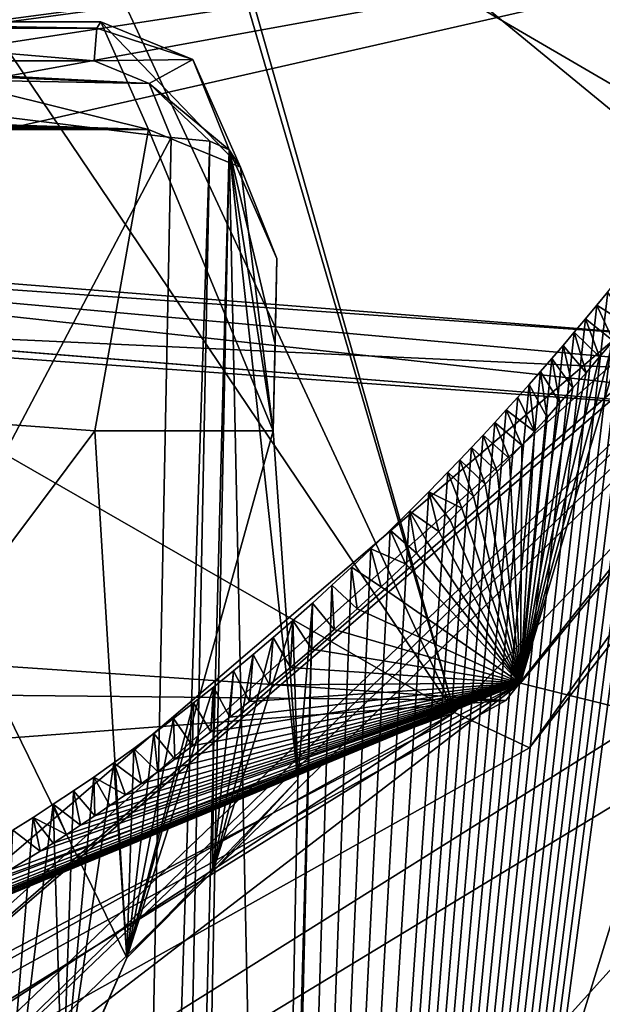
# Model space of a CAD drawing. Header units: millimetres. Extents: x -147 to 294, y -82 to 275.
# Tile 123 of 256: x 241.83 to 244.04, y 132.48 to 136.2. Entities that reach past the tile are written whole.
import ezdxf

# ---------------------------------------------------------------- set-up
doc = ezdxf.new("R2010")
doc.units = ezdxf.units.MM
doc.header["$LTSCALE"] = 67.506716
for name, color, linetype in [('1003', 7, 'CONTINUOUS'), ('1004', 7, 'CONTINUOUS'), ('1024', 7, 'CONTINUOUS'), ('1035', 7, 'CONTINUOUS'), ('1048', 7, 'CONTINUOUS'), ('1054', 7, 'CONTINUOUS'), ('1068', 7, 'CONTINUOUS'), ('1069', 7, 'CONTINUOUS'), ('1071', 7, 'CONTINUOUS'), ('1072', 7, 'CONTINUOUS'), ('1073', 7, 'CONTINUOUS'), ('1074', 7, 'CONTINUOUS'), ('1075', 7, 'CONTINUOUS'), ('1076', 7, 'CONTINUOUS'), ('1077', 7, 'CONTINUOUS'), ('1103', 7, 'CONTINUOUS'), ('1111', 7, 'CONTINUOUS'), ('1183', 7, 'CONTINUOUS'), ('1201', 7, 'CONTINUOUS'), ('1202', 7, 'CONTINUOUS'), ('3171', 7, 'CONTINUOUS'), ('3192', 7, 'CONTINUOUS'), ('3203', 7, 'CONTINUOUS'), ('3206', 7, 'CONTINUOUS'), ('952', 7, 'CONTINUOUS'), ('953', 7, 'CONTINUOUS')]:
    doc.layers.add(name, color=color, linetype=linetype)

msp = doc.modelspace()

# ---------------------------------------------------------------- linework, layer by layer
at = {"layer": '1003', "linetype": 'CONTINUOUS'}
for points in [[(245.2979, 135.6052, -31.2401), (244.1307, 135.0506, -30.4584), (243.7283, 133.6921, -29.7626), (245.2979, 135.6052, -31.2401)], [(244.1307, 135.0506, -30.4584), (244.0786, 134.9876, -30.4083), (243.7283, 133.6921, -29.7626), (244.1307, 135.0506, -30.4584)], [(244.0786, 134.9876, -30.4083), (244.0274, 134.9266, -30.3591), (243.7283, 133.6921, -29.7626), (244.0786, 134.9876, -30.4083)], [(244.0274, 134.9266, -30.3591), (243.9768, 134.8672, -30.3108), (243.7283, 133.6921, -29.7626), (244.0274, 134.9266, -30.3591)], [(243.9768, 134.8672, -30.3108), (243.9267, 134.8093, -30.2632), (243.7283, 133.6921, -29.7626), (243.9768, 134.8672, -30.3108)], [(243.9267, 134.8093, -30.2632), (243.8772, 134.7528, -30.2165), (243.7283, 133.6921, -29.7626), (243.9267, 134.8093, -30.2632)], [(243.8772, 134.7528, -30.2165), (243.8285, 134.6981, -30.1709), (243.7283, 133.6921, -29.7626), (243.8772, 134.7528, -30.2165)], [(243.8285, 134.6981, -30.1709), (243.7806, 134.645, -30.1263), (243.7283, 133.6921, -29.7626), (243.8285, 134.6981, -30.1709)], [(243.7806, 134.645, -30.1263), (243.7333, 134.5933, -30.0825), (243.7283, 133.6921, -29.7626), (243.7806, 134.645, -30.1263)], [(243.7333, 134.5933, -30.0825), (243.6864, 134.5427, -30.0393), (243.7283, 133.6921, -29.7626), (243.7333, 134.5933, -30.0825)], [(243.6864, 134.5427, -30.0393), (243.6402, 134.4935, -29.9971), (243.7283, 133.6921, -29.7626), (243.6864, 134.5427, -30.0393)], [(243.6402, 134.4935, -29.9971), (243.5948, 134.4458, -29.9559), (243.7283, 133.6921, -29.7626), (243.6402, 134.4935, -29.9971)], [(243.5948, 134.4458, -29.9559), (243.55, 134.3993, -29.9156), (243.7283, 133.6921, -29.7626), (243.5948, 134.4458, -29.9559)], [(243.55, 134.3993, -29.9156), (243.5057, 134.354, -29.876), (243.7283, 133.6921, -29.7626), (243.55, 134.3993, -29.9156)], [(243.5057, 134.354, -29.876), (243.4619, 134.3097, -29.8371), (243.7283, 133.6921, -29.7626), (243.5057, 134.354, -29.876)], [(243.4619, 134.3097, -29.8371), (243.4188, 134.2667, -29.799), (243.7283, 133.6921, -29.7626), (243.4619, 134.3097, -29.8371)], [(243.4188, 134.2667, -29.799), (243.3764, 134.2249, -29.7619), (243.7283, 133.6921, -29.7626), (243.4188, 134.2667, -29.799)], [(243.3764, 134.2249, -29.7619), (243.3345, 134.1842, -29.7255), (243.7283, 133.6921, -29.7626), (243.3764, 134.2249, -29.7619)], [(243.3345, 134.1842, -29.7255), (243.2931, 134.1443, -29.6896), (243.7283, 133.6921, -29.7626), (243.3345, 134.1842, -29.7255)], [(243.2931, 134.1443, -29.6896), (243.2001, 134.0565, -29.6101), (243.7283, 133.6921, -29.7626), (243.2931, 134.1443, -29.6896)], [(243.2001, 134.0565, -29.6101), (243.1101, 133.9737, -29.5344), (243.7283, 133.6921, -29.7626), (243.2001, 134.0565, -29.6101)], [(243.1101, 133.9737, -29.5344), (243.023, 133.8955, -29.462), (243.7283, 133.6921, -29.7626), (243.1101, 133.9737, -29.5344)], [(243.023, 133.8955, -29.462), (242.9387, 133.8216, -29.3931), (243.7283, 133.6921, -29.7626), (243.023, 133.8955, -29.462)], [(242.9387, 133.8216, -29.3931), (242.857, 133.7518, -29.3272), (243.7283, 133.6921, -29.7626), (242.9387, 133.8216, -29.3931)], [(242.857, 133.7518, -29.3272), (242.7781, 133.6857, -29.2644), (243.7283, 133.6921, -29.7626), (242.857, 133.7518, -29.3272)], [(240.6062, 132.0552, -27.7871), (240.3222, 131.5859, -27.5385), (243.7283, 133.6921, -29.7626), (240.6062, 132.0552, -27.7871)], [(240.8858, 132.518, -28.039), (240.6062, 132.0552, -27.7871), (243.7283, 133.6921, -29.7626), (240.8858, 132.518, -28.039)], [(240.9477, 132.5449, -28.0706), (240.8858, 132.518, -28.039), (243.7283, 133.6921, -29.7626), (240.9477, 132.5449, -28.0706)], [(241.0221, 132.5782, -28.1093), (240.9477, 132.5449, -28.0706), (243.7283, 133.6921, -29.7626), (241.0221, 132.5782, -28.1093)], [(241.1115, 132.6195, -28.157), (241.0221, 132.5782, -28.1093), (243.7283, 133.6921, -29.7626), (241.1115, 132.6195, -28.157)], [(241.219, 132.6712, -28.2158), (241.1115, 132.6195, -28.157), (243.7283, 133.6921, -29.7626), (241.219, 132.6712, -28.2158)], [(241.2806, 132.7018, -28.2503), (241.219, 132.6712, -28.2158), (243.7283, 133.6921, -29.7626), (241.2806, 132.7018, -28.2503)], [(241.3481, 132.7361, -28.2887), (241.2806, 132.7018, -28.2503), (243.7283, 133.6921, -29.7626), (241.3481, 132.7361, -28.2887)], [(241.422, 132.7746, -28.3316), (241.3481, 132.7361, -28.2887), (243.7283, 133.6921, -29.7626), (241.422, 132.7746, -28.3316)], [(241.5029, 132.818, -28.3794), (241.422, 132.7746, -28.3316), (243.7283, 133.6921, -29.7626), (241.5029, 132.818, -28.3794)], [(241.5914, 132.867, -28.4329), (241.5029, 132.818, -28.3794), (243.7283, 133.6921, -29.7626), (241.5914, 132.867, -28.4329)], [(241.6882, 132.9223, -28.4928), (241.5914, 132.867, -28.4329), (243.7283, 133.6921, -29.7626), (241.6882, 132.9223, -28.4928)], [(241.794, 132.985, -28.5598), (241.6882, 132.9223, -28.4928), (243.7283, 133.6921, -29.7626), (241.794, 132.985, -28.5598)], [(241.9097, 133.0561, -28.635), (241.794, 132.985, -28.5598), (243.7283, 133.6921, -29.7626), (241.9097, 133.0561, -28.635)], [(241.9589, 133.0871, -28.6675), (241.9097, 133.0561, -28.635), (243.7283, 133.6921, -29.7626), (241.9589, 133.0871, -28.6675)], [(242.0098, 133.1199, -28.7017), (241.9589, 133.0871, -28.6675), (243.7283, 133.6921, -29.7626), (242.0098, 133.1199, -28.7017)], [(242.0625, 133.1544, -28.7374), (242.0098, 133.1199, -28.7017), (243.7283, 133.6921, -29.7626), (242.0625, 133.1544, -28.7374)], [(242.1171, 133.1908, -28.7749), (242.0625, 133.1544, -28.7374), (243.7283, 133.6921, -29.7626), (242.1171, 133.1908, -28.7749)], [(242.1736, 133.2291, -28.8141), (242.1171, 133.1908, -28.7749), (243.7283, 133.6921, -29.7626), (242.1736, 133.2291, -28.8141)], [(242.2321, 133.2696, -28.8553), (242.1736, 133.2291, -28.8141), (243.7283, 133.6921, -29.7626), (242.2321, 133.2696, -28.8553)], [(242.2926, 133.3122, -28.8984), (242.2321, 133.2696, -28.8553), (243.7283, 133.6921, -29.7626), (242.2926, 133.3122, -28.8984)], [(242.3552, 133.3573, -28.9436), (242.2926, 133.3122, -28.8984), (243.7283, 133.6921, -29.7626), (242.3552, 133.3573, -28.9436)], [(242.42, 133.4048, -28.991), (242.3552, 133.3573, -28.9436), (243.7283, 133.6921, -29.7626), (242.42, 133.4048, -28.991)], [(242.4869, 133.455, -29.0406), (242.42, 133.4048, -28.991), (243.7283, 133.6921, -29.7626), (242.4869, 133.455, -29.0406)], [(242.5561, 133.508, -29.0927), (242.4869, 133.455, -29.0406), (243.7283, 133.6921, -29.7626), (242.5561, 133.508, -29.0927)], [(242.6277, 133.5641, -29.1473), (242.5561, 133.508, -29.0927), (243.7283, 133.6921, -29.7626), (242.6277, 133.5641, -29.1473)], [(242.7016, 133.6232, -29.2044), (242.6277, 133.5641, -29.1473), (243.7283, 133.6921, -29.7626), (242.7016, 133.6232, -29.2044)], [(242.7781, 133.6857, -29.2644), (242.7016, 133.6232, -29.2044), (243.7283, 133.6921, -29.7626), (242.7781, 133.6857, -29.2644)]]:
    msp.add_3dface(points, dxfattribs=at)
at = {"layer": '1004', "linetype": 'CONTINUOUS'}
for points in [[(244.219, 133.5698, -28.2887), (245.2979, 135.6052, -31.2401), (243.7283, 133.6921, -29.7626), (244.219, 133.5698, -28.2887)], [(240.3222, 131.5859, -27.5385), (240.661, 131.3398, -26.3589), (243.7283, 133.6921, -29.7626), (240.3222, 131.5859, -27.5385)], [(240.661, 131.3398, -26.3589), (244.219, 133.5698, -28.2887), (243.7283, 133.6921, -29.7626), (240.661, 131.3398, -26.3589)]]:
    msp.add_3dface(points, dxfattribs=at)
at = {"layer": '1024', "linetype": 'CONTINUOUS'}
for points in [[(239.2559, 135.3592, -51.2413), (245.9012, 134.8934, -49.4448), (239.4786, 138.6337, -51.228), (239.2559, 135.3592, -51.2413)], [(239.4786, 138.6337, -51.228), (245.9012, 134.8934, -49.4448), (242.8846, 138.4621, -50.5354), (239.4786, 138.6337, -51.228)], [(245.9012, 134.8934, -49.4448), (245.988, 136.5716, -49.451), (242.8846, 138.4621, -50.5354), (245.9012, 134.8934, -49.4448)]]:
    msp.add_3dface(points, dxfattribs=at)
at = {"layer": '1035', "linetype": 'CONTINUOUS'}
for points in [[(242.3202, 135.7877, -30.5596), (226.4347, 135.7877, -28.8869), (242.1171, 134.6476, -30.8029), (242.3202, 135.7877, -30.5596)], [(242.1171, 134.6476, -30.8029), (226.4347, 135.7877, -28.8869), (241.5995, 133.9568, -30.9088), (242.1171, 134.6476, -30.8029)], [(242.7921, 134.6476, -30.874), (242.3202, 135.7877, -30.5596), (242.1171, 134.6476, -30.8029), (242.7921, 134.6476, -30.874)], [(242.6684, 135.6446, -30.6295), (242.3202, 135.7877, -30.5596), (242.7921, 134.6476, -30.874), (242.6684, 135.6446, -30.6295)], [(242.8059, 135.2993, -30.7241), (242.6684, 135.6446, -30.6295), (242.7921, 134.6476, -30.874), (242.8059, 135.2993, -30.7241)], [(242.7994, 134.9754, -30.7986), (242.8059, 135.2993, -30.7241), (242.7921, 134.6476, -30.874), (242.7994, 134.9754, -30.7986)]]:
    msp.add_3dface(points, dxfattribs=at)
at = {"layer": '1048', "linetype": 'CONTINUOUS'}
for points in [[(238.5104, 135.9118, -30.6866), (242.3202, 135.7877, -30.5596), (240.6766, 136.1945, -32.1172), (238.5104, 135.9118, -30.6866)], [(240.6766, 136.1945, -32.1172), (242.3202, 135.7877, -30.5596), (242.1397, 136.1945, -32.2713), (240.6766, 136.1945, -32.1172)], [(236.0895, 135.8956, -30.3626), (235.2276, 135.8643, -30.1389), (242.3202, 135.7877, -30.5596), (236.0895, 135.8956, -30.3626)], [(236.0895, 135.8956, -30.3626), (242.3202, 135.7877, -30.5596), (238.2367, 135.8956, -30.5887), (236.0895, 135.8956, -30.3626)], [(238.2367, 135.8956, -30.5887), (242.3202, 135.7877, -30.5596), (238.3796, 135.8997, -30.6213), (238.2367, 135.8956, -30.5887)], [(238.3796, 135.8997, -30.6213), (242.3202, 135.7877, -30.5596), (238.5104, 135.9118, -30.6866), (238.3796, 135.8997, -30.6213)], [(234.3482, 135.8539, -30.0018), (226.4347, 135.7877, -28.8869), (242.3202, 135.7877, -30.5596), (234.3482, 135.8539, -30.0018)], [(235.2276, 135.8643, -30.1389), (234.3482, 135.8539, -30.0018), (242.3202, 135.7877, -30.5596), (235.2276, 135.8643, -30.1389)]]:
    msp.add_3dface(points, dxfattribs=at)
at = {"layer": '1054', "linetype": 'CONTINUOUS'}
for points in [[(242.3226, 135.9618, -32.553), (240.4648, 135.996, -32.349), (240.5484, 136.0349, -32.3484), (242.3226, 135.9618, -32.553)], [(240.6514, 136.0469, -32.3563), (242.3226, 135.9618, -32.553), (240.5484, 136.0349, -32.3484), (240.6514, 136.0469, -32.3563)], [(242.1145, 136.0469, -32.5104), (242.3226, 135.9618, -32.553), (240.6514, 136.0469, -32.3563), (242.1145, 136.0469, -32.5104)], [(240.3548, 131.8715, -33.3408), (240.4648, 135.996, -32.349), (242.4055, 135.7568, -32.6116), (240.3548, 131.8715, -33.3408)], [(242.4055, 135.7568, -32.6116), (240.4648, 135.996, -32.349), (242.3226, 135.9618, -32.553), (242.4055, 135.7568, -32.6116)], [(242.1714, 124.0363, -35.4381), (240.3548, 131.8715, -33.3408), (242.4055, 135.7568, -32.6116), (242.1714, 124.0363, -35.4381)]]:
    msp.add_3dface(points, dxfattribs=at)
at = {"layer": '1068', "linetype": 'CONTINUOUS'}
for points in [[(244.0166, 135.1221, -30.9572), (244.1307, 135.0506, -30.4584), (244.0588, 135.1734, -30.9989), (244.0166, 135.1221, -30.9572)], [(243.9742, 135.0711, -30.9154), (244.0786, 134.9876, -30.4083), (244.0166, 135.1221, -30.9572), (243.9742, 135.0711, -30.9154)], [(244.0786, 134.9876, -30.4083), (244.1307, 135.0506, -30.4584), (244.0166, 135.1221, -30.9572), (244.0786, 134.9876, -30.4083)], [(243.9317, 135.0205, -30.8736), (244.0274, 134.9266, -30.3591), (243.9742, 135.0711, -30.9154), (243.9317, 135.0205, -30.8736)], [(244.0274, 134.9266, -30.3591), (244.0786, 134.9876, -30.4083), (243.9742, 135.0711, -30.9154), (244.0274, 134.9266, -30.3591)], [(243.8891, 134.9704, -30.8319), (243.9768, 134.8672, -30.3108), (243.9317, 135.0205, -30.8736), (243.8891, 134.9704, -30.8319)], [(243.9768, 134.8672, -30.3108), (244.0274, 134.9266, -30.3591), (243.9317, 135.0205, -30.8736), (243.9768, 134.8672, -30.3108)], [(243.8465, 134.9207, -30.7902), (243.9267, 134.8093, -30.2632), (243.8891, 134.9704, -30.8319), (243.8465, 134.9207, -30.7902)], [(243.9267, 134.8093, -30.2632), (243.9768, 134.8672, -30.3108), (243.8891, 134.9704, -30.8319), (243.9267, 134.8093, -30.2632)], [(243.8038, 134.8716, -30.7487), (243.8772, 134.7528, -30.2165), (243.8465, 134.9207, -30.7902), (243.8038, 134.8716, -30.7487)], [(243.8772, 134.7528, -30.2165), (243.9267, 134.8093, -30.2632), (243.8465, 134.9207, -30.7902), (243.8772, 134.7528, -30.2165)], [(243.761, 134.8228, -30.707), (243.8285, 134.6981, -30.1709), (243.8038, 134.8716, -30.7487), (243.761, 134.8228, -30.707)], [(243.8285, 134.6981, -30.1709), (243.8772, 134.7528, -30.2165), (243.8038, 134.8716, -30.7487), (243.8285, 134.6981, -30.1709)], [(243.7178, 134.7744, -30.6652), (243.7806, 134.645, -30.1263), (243.761, 134.8228, -30.707), (243.7178, 134.7744, -30.6652)], [(243.7806, 134.645, -30.1263), (243.8285, 134.6981, -30.1709), (243.761, 134.8228, -30.707), (243.7806, 134.645, -30.1263)], [(243.6743, 134.7263, -30.6233), (243.7806, 134.645, -30.1263), (243.7178, 134.7744, -30.6652), (243.6743, 134.7263, -30.6233)], [(243.6306, 134.6785, -30.5812), (243.7333, 134.5933, -30.0825), (243.6743, 134.7263, -30.6233), (243.6306, 134.6785, -30.5812)], [(243.7333, 134.5933, -30.0825), (243.7806, 134.645, -30.1263), (243.6743, 134.7263, -30.6233), (243.7333, 134.5933, -30.0825)], [(243.5866, 134.6311, -30.5391), (243.6864, 134.5427, -30.0393), (243.6306, 134.6785, -30.5812), (243.5866, 134.6311, -30.5391)], [(243.6864, 134.5427, -30.0393), (243.7333, 134.5933, -30.0825), (243.6306, 134.6785, -30.5812), (243.6864, 134.5427, -30.0393)], [(243.5424, 134.5841, -30.4969), (243.6402, 134.4935, -29.9971), (243.5866, 134.6311, -30.5391), (243.5424, 134.5841, -30.4969)], [(243.6402, 134.4935, -29.9971), (243.6864, 134.5427, -30.0393), (243.5866, 134.6311, -30.5391), (243.6402, 134.4935, -29.9971)], [(243.4981, 134.5374, -30.4548), (243.5948, 134.4458, -29.9559), (243.5424, 134.5841, -30.4969), (243.4981, 134.5374, -30.4548)], [(243.5948, 134.4458, -29.9559), (243.6402, 134.4935, -29.9971), (243.5424, 134.5841, -30.4969), (243.5948, 134.4458, -29.9559)], [(243.4535, 134.4912, -30.4127), (243.55, 134.3993, -29.9156), (243.4981, 134.5374, -30.4548), (243.4535, 134.4912, -30.4127)], [(243.55, 134.3993, -29.9156), (243.5948, 134.4458, -29.9559), (243.4981, 134.5374, -30.4548), (243.55, 134.3993, -29.9156)], [(243.3807, 134.4167, -30.3444), (243.5057, 134.354, -29.876), (243.4535, 134.4912, -30.4127), (243.3807, 134.4167, -30.3444)], [(243.5057, 134.354, -29.876), (243.55, 134.3993, -29.9156), (243.4535, 134.4912, -30.4127), (243.5057, 134.354, -29.876)], [(243.3075, 134.3434, -30.2764), (243.4188, 134.2667, -29.799), (243.3807, 134.4167, -30.3444), (243.3075, 134.3434, -30.2764)], [(243.4188, 134.2667, -29.799), (243.4619, 134.3097, -29.8371), (243.3807, 134.4167, -30.3444), (243.4188, 134.2667, -29.799)], [(243.4619, 134.3097, -29.8371), (243.5057, 134.354, -29.876), (243.3807, 134.4167, -30.3444), (243.4619, 134.3097, -29.8371)], [(243.2343, 134.2713, -30.2089), (243.3345, 134.1842, -29.7255), (243.3075, 134.3434, -30.2764), (243.2343, 134.2713, -30.2089)], [(243.3345, 134.1842, -29.7255), (243.3764, 134.2249, -29.7619), (243.3075, 134.3434, -30.2764), (243.3345, 134.1842, -29.7255)], [(243.3764, 134.2249, -29.7619), (243.4188, 134.2667, -29.799), (243.3075, 134.3434, -30.2764), (243.3764, 134.2249, -29.7619)], [(243.1609, 134.2005, -30.1422), (243.2931, 134.1443, -29.6896), (243.2343, 134.2713, -30.2089), (243.1609, 134.2005, -30.1422)], [(243.2931, 134.1443, -29.6896), (243.3345, 134.1842, -29.7255), (243.2343, 134.2713, -30.2089), (243.2931, 134.1443, -29.6896)], [(243.0877, 134.1309, -30.0762), (243.2001, 134.0565, -29.6101), (243.1609, 134.2005, -30.1422), (243.0877, 134.1309, -30.0762)], [(243.2001, 134.0565, -29.6101), (243.2931, 134.1443, -29.6896), (243.1609, 134.2005, -30.1422), (243.2001, 134.0565, -29.6101)], [(243.0142, 134.0626, -30.0108), (243.1101, 133.9737, -29.5344), (243.0877, 134.1309, -30.0762), (243.0142, 134.0626, -30.0108)], [(243.1101, 133.9737, -29.5344), (243.2001, 134.0565, -29.6101), (243.0877, 134.1309, -30.0762), (243.1101, 133.9737, -29.5344)], [(242.9403, 133.9954, -29.9457), (243.023, 133.8955, -29.462), (243.0142, 134.0626, -30.0108), (242.9403, 133.9954, -29.9457)], [(243.023, 133.8955, -29.462), (243.1101, 133.9737, -29.5344), (243.0142, 134.0626, -30.0108), (243.023, 133.8955, -29.462)], [(242.8659, 133.9294, -29.8811), (242.9387, 133.8216, -29.3931), (242.9403, 133.9954, -29.9457), (242.8659, 133.9294, -29.8811)], [(242.9387, 133.8216, -29.3931), (243.023, 133.8955, -29.462), (242.9403, 133.9954, -29.9457), (242.9387, 133.8216, -29.3931)], [(242.7912, 133.8645, -29.8169), (242.857, 133.7518, -29.3272), (242.8659, 133.9294, -29.8811), (242.7912, 133.8645, -29.8169)], [(242.857, 133.7518, -29.3272), (242.9387, 133.8216, -29.3931), (242.8659, 133.9294, -29.8811), (242.857, 133.7518, -29.3272)], [(242.7163, 133.8009, -29.7534), (242.7781, 133.6857, -29.2644), (242.7912, 133.8645, -29.8169), (242.7163, 133.8009, -29.7534)], [(242.7781, 133.6857, -29.2644), (242.857, 133.7518, -29.3272), (242.7912, 133.8645, -29.8169), (242.7781, 133.6857, -29.2644)], [(242.6411, 133.7385, -29.6905), (242.7016, 133.6232, -29.2044), (242.7163, 133.8009, -29.7534), (242.6411, 133.7385, -29.6905)], [(242.7016, 133.6232, -29.2044), (242.7781, 133.6857, -29.2644), (242.7163, 133.8009, -29.7534), (242.7016, 133.6232, -29.2044)], [(242.5657, 133.6773, -29.6284), (242.6277, 133.5641, -29.1473), (242.6411, 133.7385, -29.6905), (242.5657, 133.6773, -29.6284)], [(242.6277, 133.5641, -29.1473), (242.7016, 133.6232, -29.2044), (242.6411, 133.7385, -29.6905), (242.6277, 133.5641, -29.1473)], [(242.4903, 133.6175, -29.5673), (242.5561, 133.508, -29.0927), (242.5657, 133.6773, -29.6284), (242.4903, 133.6175, -29.5673)], [(242.5561, 133.508, -29.0927), (242.6277, 133.5641, -29.1473), (242.5657, 133.6773, -29.6284), (242.5561, 133.508, -29.0927)], [(242.4149, 133.5589, -29.5071), (242.4869, 133.455, -29.0406), (242.4903, 133.6175, -29.5673), (242.4149, 133.5589, -29.5071)], [(242.4869, 133.455, -29.0406), (242.5561, 133.508, -29.0927), (242.4903, 133.6175, -29.5673), (242.4869, 133.455, -29.0406)], [(242.3396, 133.5016, -29.4479), (242.42, 133.4048, -28.991), (242.4149, 133.5589, -29.5071), (242.3396, 133.5016, -29.4479)], [(242.42, 133.4048, -28.991), (242.4869, 133.455, -29.0406), (242.4149, 133.5589, -29.5071), (242.42, 133.4048, -28.991)], [(242.2641, 133.4455, -29.3896), (242.3552, 133.3573, -28.9436), (242.3396, 133.5016, -29.4479), (242.2641, 133.4455, -29.3896)], [(242.3552, 133.3573, -28.9436), (242.42, 133.4048, -28.991), (242.3396, 133.5016, -29.4479), (242.3552, 133.3573, -28.9436)], [(242.1882, 133.3907, -29.3319), (242.2926, 133.3122, -28.8984), (242.2641, 133.4455, -29.3896), (242.1882, 133.3907, -29.3319)], [(242.2926, 133.3122, -28.8984), (242.3552, 133.3573, -28.9436), (242.2641, 133.4455, -29.3896), (242.2926, 133.3122, -28.8984)], [(242.1121, 133.3372, -29.2749), (242.2321, 133.2696, -28.8553), (242.1882, 133.3907, -29.3319), (242.1121, 133.3372, -29.2749)], [(242.2321, 133.2696, -28.8553), (242.2926, 133.3122, -28.8984), (242.1882, 133.3907, -29.3319), (242.2321, 133.2696, -28.8553)], [(242.0358, 133.2849, -29.2188), (242.1171, 133.1908, -28.7749), (242.1121, 133.3372, -29.2749), (242.0358, 133.2849, -29.2188)], [(242.1171, 133.1908, -28.7749), (242.1736, 133.2291, -28.8141), (242.1121, 133.3372, -29.2749), (242.1171, 133.1908, -28.7749)], [(242.1736, 133.2291, -28.8141), (242.2321, 133.2696, -28.8553), (242.1121, 133.3372, -29.2749), (242.1736, 133.2291, -28.8141)], [(241.9593, 133.2339, -29.1635), (242.0625, 133.1544, -28.7374), (242.0358, 133.2849, -29.2188), (241.9593, 133.2339, -29.1635)], [(242.0625, 133.1544, -28.7374), (242.1171, 133.1908, -28.7749), (242.0358, 133.2849, -29.2188), (242.0625, 133.1544, -28.7374)], [(241.8829, 133.1841, -29.1093), (242.0098, 133.1199, -28.7017), (241.9593, 133.2339, -29.1635), (241.8829, 133.1841, -29.1093)], [(242.0098, 133.1199, -28.7017), (242.0625, 133.1544, -28.7374), (241.9593, 133.2339, -29.1635), (242.0098, 133.1199, -28.7017)], [(241.8066, 133.1357, -29.0561), (241.9097, 133.0561, -28.635), (241.8829, 133.1841, -29.1093), (241.8066, 133.1357, -29.0561)], [(241.9097, 133.0561, -28.635), (241.9589, 133.0871, -28.6675), (241.8829, 133.1841, -29.1093), (241.9097, 133.0561, -28.635)], [(241.9589, 133.0871, -28.6675), (242.0098, 133.1199, -28.7017), (241.8829, 133.1841, -29.1093), (241.9589, 133.0871, -28.6675)], [(241.794, 132.985, -28.5598), (241.9097, 133.0561, -28.635), (241.8066, 133.1357, -29.0561), (241.794, 132.985, -28.5598)]]:
    msp.add_3dface(points, dxfattribs=at)
at = {"layer": '1069', "linetype": 'CONTINUOUS'}
for points in [[(244.0484, 123.5894, -34.0911), (242.6841, 123.2506, -32.4826), (244.3075, 135.4879, -31.2461), (244.0484, 123.5894, -34.0911)], [(242.6841, 123.2506, -32.4826), (244.2668, 135.4349, -31.2055), (244.3075, 135.4879, -31.2461), (242.6841, 123.2506, -32.4826)], [(242.6841, 123.2506, -32.4826), (244.2257, 135.3821, -31.1646), (244.2668, 135.4349, -31.2055), (242.6841, 123.2506, -32.4826)], [(242.6841, 123.2506, -32.4826), (244.1843, 135.3295, -31.1234), (244.2257, 135.3821, -31.1646), (242.6841, 123.2506, -32.4826)], [(242.6841, 123.2506, -32.4826), (244.1427, 135.2772, -31.0821), (244.1843, 135.3295, -31.1234), (242.6841, 123.2506, -32.4826)], [(242.6841, 123.2506, -32.4826), (244.1009, 135.2251, -31.0406), (244.1427, 135.2772, -31.0821), (242.6841, 123.2506, -32.4826)], [(242.6841, 123.2506, -32.4826), (244.0588, 135.1734, -30.9989), (244.1009, 135.2251, -31.0406), (242.6841, 123.2506, -32.4826)], [(242.6841, 123.2506, -32.4826), (244.0166, 135.1221, -30.9572), (244.0588, 135.1734, -30.9989), (242.6841, 123.2506, -32.4826)], [(242.6841, 123.2506, -32.4826), (243.9742, 135.0711, -30.9154), (244.0166, 135.1221, -30.9572), (242.6841, 123.2506, -32.4826)], [(242.6841, 123.2506, -32.4826), (243.9317, 135.0205, -30.8736), (243.9742, 135.0711, -30.9154), (242.6841, 123.2506, -32.4826)], [(242.6841, 123.2506, -32.4826), (243.8891, 134.9704, -30.8319), (243.9317, 135.0205, -30.8736), (242.6841, 123.2506, -32.4826)], [(242.6841, 123.2506, -32.4826), (243.8465, 134.9207, -30.7902), (243.8891, 134.9704, -30.8319), (242.6841, 123.2506, -32.4826)], [(242.6841, 123.2506, -32.4826), (243.8038, 134.8716, -30.7487), (243.8465, 134.9207, -30.7902), (242.6841, 123.2506, -32.4826)], [(242.6841, 123.2506, -32.4826), (243.761, 134.8228, -30.707), (243.8038, 134.8716, -30.7487), (242.6841, 123.2506, -32.4826)], [(242.6841, 123.2506, -32.4826), (243.7178, 134.7744, -30.6652), (243.761, 134.8228, -30.707), (242.6841, 123.2506, -32.4826)], [(242.6841, 123.2506, -32.4826), (243.6743, 134.7263, -30.6233), (243.7178, 134.7744, -30.6652), (242.6841, 123.2506, -32.4826)], [(242.6841, 123.2506, -32.4826), (243.6306, 134.6785, -30.5812), (243.6743, 134.7263, -30.6233), (242.6841, 123.2506, -32.4826)], [(242.6841, 123.2506, -32.4826), (243.5866, 134.6311, -30.5391), (243.6306, 134.6785, -30.5812), (242.6841, 123.2506, -32.4826)], [(242.6841, 123.2506, -32.4826), (243.5424, 134.5841, -30.4969), (243.5866, 134.6311, -30.5391), (242.6841, 123.2506, -32.4826)], [(242.6841, 123.2506, -32.4826), (243.4981, 134.5374, -30.4548), (243.5424, 134.5841, -30.4969), (242.6841, 123.2506, -32.4826)], [(242.6841, 123.2506, -32.4826), (243.4535, 134.4912, -30.4127), (243.4981, 134.5374, -30.4548), (242.6841, 123.2506, -32.4826)], [(242.6841, 123.2506, -32.4826), (243.3807, 134.4167, -30.3444), (243.4535, 134.4912, -30.4127), (242.6841, 123.2506, -32.4826)], [(242.6841, 123.2506, -32.4826), (243.3075, 134.3434, -30.2764), (243.3807, 134.4167, -30.3444), (242.6841, 123.2506, -32.4826)], [(242.6841, 123.2506, -32.4826), (243.2343, 134.2713, -30.2089), (243.3075, 134.3434, -30.2764), (242.6841, 123.2506, -32.4826)], [(242.6841, 123.2506, -32.4826), (243.1609, 134.2005, -30.1422), (243.2343, 134.2713, -30.2089), (242.6841, 123.2506, -32.4826)], [(242.6841, 123.2506, -32.4826), (243.0877, 134.1309, -30.0762), (243.1609, 134.2005, -30.1422), (242.6841, 123.2506, -32.4826)], [(242.6841, 123.2506, -32.4826), (243.0142, 134.0626, -30.0108), (243.0877, 134.1309, -30.0762), (242.6841, 123.2506, -32.4826)], [(242.6841, 123.2506, -32.4826), (242.9403, 133.9954, -29.9457), (243.0142, 134.0626, -30.0108), (242.6841, 123.2506, -32.4826)], [(242.9403, 133.9954, -29.9457), (242.6841, 123.2506, -32.4826), (242.7842, 128.2796, -31.2733), (242.9403, 133.9954, -29.9457)], [(242.8847, 133.328, -30.0594), (242.9403, 133.9954, -29.9457), (242.7842, 128.2796, -31.2733), (242.8847, 133.328, -30.0594)], [(242.8659, 133.9294, -29.8811), (242.9403, 133.9954, -29.9457), (242.8847, 133.328, -30.0594), (242.8659, 133.9294, -29.8811)], [(242.7912, 133.8645, -29.8169), (242.8659, 133.9294, -29.8811), (242.5636, 132.9797, -29.8081), (242.7912, 133.8645, -29.8169)], [(242.5636, 132.9797, -29.8081), (242.8659, 133.9294, -29.8811), (242.8847, 133.328, -30.0594), (242.5636, 132.9797, -29.8081)], [(242.7163, 133.8009, -29.7534), (242.7912, 133.8645, -29.8169), (242.5636, 132.9797, -29.8081), (242.7163, 133.8009, -29.7534)], [(242.6411, 133.7385, -29.6905), (242.7163, 133.8009, -29.7534), (242.5636, 132.9797, -29.8081), (242.6411, 133.7385, -29.6905)], [(242.5657, 133.6773, -29.6284), (242.6411, 133.7385, -29.6905), (242.5636, 132.9797, -29.8081), (242.5657, 133.6773, -29.6284)], [(242.4903, 133.6175, -29.5673), (242.5657, 133.6773, -29.6284), (242.2382, 132.6532, -29.5698), (242.4903, 133.6175, -29.5673)], [(242.2382, 132.6532, -29.5698), (242.5657, 133.6773, -29.6284), (242.5636, 132.9797, -29.8081), (242.2382, 132.6532, -29.5698)], [(242.4149, 133.5589, -29.5071), (242.4903, 133.6175, -29.5673), (242.2382, 132.6532, -29.5698), (242.4149, 133.5589, -29.5071)], [(242.3396, 133.5016, -29.4479), (242.4149, 133.5589, -29.5071), (242.2382, 132.6532, -29.5698), (242.3396, 133.5016, -29.4479)], [(242.2641, 133.4455, -29.3896), (242.3396, 133.5016, -29.4479), (242.2382, 132.6532, -29.5698), (242.2641, 133.4455, -29.3896)], [(242.1882, 133.3907, -29.3319), (242.2641, 133.4455, -29.3896), (242.2382, 132.6532, -29.5698), (242.1882, 133.3907, -29.3319)], [(242.1121, 133.3372, -29.2749), (242.1882, 133.3907, -29.3319), (241.9937, 132.0916, -29.488), (242.1121, 133.3372, -29.2749)], [(241.9937, 132.0916, -29.488), (242.1882, 133.3907, -29.3319), (242.2382, 132.6532, -29.5698), (241.9937, 132.0916, -29.488)], [(242.0358, 133.2849, -29.2188), (242.1121, 133.3372, -29.2749), (241.9937, 132.0916, -29.488), (242.0358, 133.2849, -29.2188)], [(241.9593, 133.2339, -29.1635), (242.0358, 133.2849, -29.2188), (241.9937, 132.0916, -29.488), (241.9593, 133.2339, -29.1635)], [(241.8829, 133.1841, -29.1093), (241.9593, 133.2339, -29.1635), (241.7463, 131.539, -29.4139), (241.8829, 133.1841, -29.1093)], [(241.7463, 131.539, -29.4139), (241.9593, 133.2339, -29.1635), (241.9937, 132.0916, -29.488), (241.7463, 131.539, -29.4139)], [(241.8066, 133.1357, -29.0561), (241.8829, 133.1841, -29.1093), (241.7463, 131.539, -29.4139), (241.8066, 133.1357, -29.0561)]]:
    msp.add_3dface(points, dxfattribs=at)
at = {"layer": '1071', "linetype": 'CONTINUOUS'}
for points in [[(242.1171, 134.6476, -30.8029), (241.5995, 133.9568, -30.9088), (242.2382, 132.6532, -29.5698), (242.1171, 134.6476, -30.8029)], [(241.5995, 133.9568, -30.9088), (241.7463, 131.539, -29.4139), (242.2382, 132.6532, -29.5698), (241.5995, 133.9568, -30.9088)], [(241.7463, 131.539, -29.4139), (241.9937, 132.0916, -29.488), (242.2382, 132.6532, -29.5698), (241.7463, 131.539, -29.4139)]]:
    msp.add_3dface(points, dxfattribs=at)
at = {"layer": '1072', "linetype": 'CONTINUOUS'}
for points in [[(242.7921, 134.6476, -30.874), (242.1171, 134.6476, -30.8029), (242.2382, 132.6532, -29.5698), (242.7921, 134.6476, -30.874)], [(242.7921, 134.6476, -30.874), (242.2382, 132.6532, -29.5698), (242.8847, 133.328, -30.0594), (242.7921, 134.6476, -30.874)], [(242.2382, 132.6532, -29.5698), (242.5636, 132.9797, -29.8081), (242.8847, 133.328, -30.0594), (242.2382, 132.6532, -29.5698)]]:
    msp.add_3dface(points, dxfattribs=at)
at = {"layer": '1073', "linetype": 'CONTINUOUS'}
for points in [[(242.7842, 128.2796, -31.2733), (242.3905, 123.9808, -35.2678), (242.6248, 135.7106, -32.439), (242.7842, 128.2796, -31.2733)], [(242.8059, 135.2993, -30.7241), (242.7994, 134.9754, -30.7986), (242.6248, 135.7106, -32.439), (242.8059, 135.2993, -30.7241)], [(242.7994, 134.9754, -30.7986), (242.7921, 134.6476, -30.874), (242.6248, 135.7106, -32.439), (242.7994, 134.9754, -30.7986)], [(242.7921, 134.6476, -30.874), (242.8847, 133.328, -30.0594), (242.6248, 135.7106, -32.439), (242.7921, 134.6476, -30.874)], [(242.8847, 133.328, -30.0594), (242.7842, 128.2796, -31.2733), (242.6248, 135.7106, -32.439), (242.8847, 133.328, -30.0594)]]:
    msp.add_3dface(points, dxfattribs=at)
at = {"layer": '1074', "linetype": 'CONTINUOUS'}
for points in [[(242.3202, 135.7877, -30.5596), (242.6684, 135.6446, -30.6295), (242.1397, 136.1945, -32.2713), (242.3202, 135.7877, -30.5596)], [(242.1397, 136.1945, -32.2713), (242.6684, 135.6446, -30.6295), (242.487, 136.0529, -32.342), (242.1397, 136.1945, -32.2713)], [(242.6684, 135.6446, -30.6295), (242.6248, 135.7106, -32.439), (242.487, 136.0529, -32.342), (242.6684, 135.6446, -30.6295)], [(242.6684, 135.6446, -30.6295), (242.8059, 135.2993, -30.7241), (242.6248, 135.7106, -32.439), (242.6684, 135.6446, -30.6295)]]:
    msp.add_3dface(points, dxfattribs=at)
at = {"layer": '1075', "linetype": 'CONTINUOUS'}
for points in [[(242.1397, 136.1945, -32.2713), (242.487, 136.0529, -32.342), (242.124, 136.1703, -32.4211), (242.1397, 136.1945, -32.2713)], [(242.487, 136.0529, -32.342), (242.1145, 136.0469, -32.5104), (242.124, 136.1703, -32.4211), (242.487, 136.0529, -32.342)], [(242.3226, 135.9618, -32.553), (242.1145, 136.0469, -32.5104), (242.487, 136.0529, -32.342), (242.3226, 135.9618, -32.553)], [(242.6248, 135.7106, -32.439), (242.3226, 135.9618, -32.553), (242.487, 136.0529, -32.342), (242.6248, 135.7106, -32.439)], [(242.4055, 135.7568, -32.6116), (242.3226, 135.9618, -32.553), (242.5522, 135.7438, -32.5696), (242.4055, 135.7568, -32.6116)], [(242.3226, 135.9618, -32.553), (242.6248, 135.7106, -32.439), (242.5522, 135.7438, -32.5696), (242.3226, 135.9618, -32.553)]]:
    msp.add_3dface(points, dxfattribs=at)
at = {"layer": '1076', "linetype": 'CONTINUOUS'}
for points in [[(242.1714, 124.0363, -35.4381), (242.4055, 135.7568, -32.6116), (242.5522, 135.7438, -32.5696), (242.1714, 124.0363, -35.4381)], [(242.3209, 124.017, -35.395), (242.1714, 124.0363, -35.4381), (242.5522, 135.7438, -32.5696), (242.3209, 124.017, -35.395)], [(242.6248, 135.7106, -32.439), (242.3209, 124.017, -35.395), (242.5522, 135.7438, -32.5696), (242.6248, 135.7106, -32.439)], [(242.3905, 123.9808, -35.2678), (242.3209, 124.017, -35.395), (242.6248, 135.7106, -32.439), (242.3905, 123.9808, -35.2678)]]:
    msp.add_3dface(points, dxfattribs=at)
at = {"layer": '1077', "linetype": 'CONTINUOUS'}
for points in [[(240.6766, 136.1945, -32.1172), (242.124, 136.1703, -32.4211), (240.6608, 136.1703, -32.267), (240.6766, 136.1945, -32.1172)], [(240.6766, 136.1945, -32.1172), (242.1397, 136.1945, -32.2713), (242.124, 136.1703, -32.4211), (240.6766, 136.1945, -32.1172)], [(242.1145, 136.0469, -32.5104), (240.6514, 136.0469, -32.3563), (240.6608, 136.1703, -32.267), (242.1145, 136.0469, -32.5104)], [(242.124, 136.1703, -32.4211), (242.1145, 136.0469, -32.5104), (240.6608, 136.1703, -32.267), (242.124, 136.1703, -32.4211)]]:
    msp.add_3dface(points, dxfattribs=at)
at = {"layer": '1103', "linetype": 'CONTINUOUS'}
for points in [[(239.3639, 135.0973, -51.2252), (240.1949, 128.3148, -51.0665), (245.892, 134.6296, -49.4439), (239.3639, 135.0973, -51.2252)], [(240.1949, 128.3148, -51.0665), (245.7888, 127.6936, -49.3661), (245.892, 134.6296, -49.4439), (240.1949, 128.3148, -51.0665)]]:
    msp.add_3dface(points, dxfattribs=at)
at = {"layer": '1111', "linetype": 'CONTINUOUS'}
for points in [[(245.9012, 134.8934, -49.4448), (239.2559, 135.3592, -51.2413), (245.8965, 134.7618, -49.4443), (245.9012, 134.8934, -49.4448)], [(239.2559, 135.3592, -51.2413), (239.3639, 135.0973, -51.2252), (245.892, 134.6296, -49.4439), (239.2559, 135.3592, -51.2413)], [(239.2559, 135.3592, -51.2413), (245.892, 134.6296, -49.4439), (245.8965, 134.7618, -49.4443), (239.2559, 135.3592, -51.2413)]]:
    msp.add_3dface(points, dxfattribs=at)
at = {"layer": '1183', "linetype": 'CONTINUOUS'}
for points in [[(248.1655, 134.4378, -50.6157), (240.5744, 38.8985, -52.4596), (240.5455, 135.0502, -53.061), (248.1655, 134.4378, -50.6157)], [(249.0634, 134.3314, -50.1601), (240.5744, 38.8985, -52.4596), (248.1655, 134.4378, -50.6157), (249.0634, 134.3314, -50.1601)], [(249.9111, 133.2505, -49.6595), (240.5744, 38.8985, -52.4596), (249.0634, 134.3314, -50.1601), (249.9111, 133.2505, -49.6595)], [(249.8942, 132.4362, -49.6436), (240.5744, 38.8985, -52.4596), (249.9111, 133.2505, -49.6595), (249.8942, 132.4362, -49.6436)]]:
    msp.add_3dface(points, dxfattribs=at)
at = {"layer": '1201', "linetype": 'CONTINUOUS'}
for points in [[(248.1648, 134.7005, -50.6223), (240.5455, 135.0502, -53.061), (240.426, 135.3129, -53.0827), (248.1648, 134.7005, -50.6223)], [(248.1655, 134.4378, -50.6157), (240.5455, 135.0502, -53.061), (248.1648, 134.7005, -50.6223), (248.1655, 134.4378, -50.6157)]]:
    msp.add_3dface(points, dxfattribs=at)
at = {"layer": '1202', "linetype": 'CONTINUOUS'}
for points in [[(241.5294, 138.5312, -52.905), (248.1648, 134.7005, -50.6223), (240.426, 135.3129, -53.0827), (241.5294, 138.5312, -52.905)], [(241.5294, 138.5312, -52.905), (250.1333, 137.8074, -49.7556), (248.1648, 134.7005, -50.6223), (241.5294, 138.5312, -52.905)]]:
    msp.add_3dface(points, dxfattribs=at)
at = {"layer": '3171', "linetype": 'CONTINUOUS'}
for points in [[(243.4083, 138.4916, -30.089), (244.9595, 135.1321, -30.1767), (242.9629, 137.838, -29.8063), (243.4083, 138.4916, -30.089)], [(246.1296, 136.9372, -30.9678), (244.9595, 135.1321, -30.1767), (243.4083, 138.4916, -30.089), (246.1296, 136.9372, -30.9678)], [(242.9629, 137.838, -29.8063), (244.9595, 135.1321, -30.1767), (242.4574, 137.1862, -29.4729), (242.9629, 137.838, -29.8063)], [(242.4192, 137.2007, -29.459), (243.4782, 133.5814, -29.2167), (241.9557, 136.852, -29.1876), (242.4192, 137.2007, -29.459)], [(242.4574, 137.1862, -29.4729), (243.4782, 133.5814, -29.2167), (242.4192, 137.2007, -29.459), (242.4574, 137.1862, -29.4729)], [(244.9595, 135.1321, -30.1767), (243.4782, 133.5814, -29.2167), (242.4574, 137.1862, -29.4729), (244.9595, 135.1321, -30.1767)], [(243.4782, 133.5814, -29.2167), (241.5024, 136.5098, -28.9184), (241.9557, 136.852, -29.1876), (243.4782, 133.5814, -29.2167)], [(241.551, 134.6874, -28.5816), (241.5024, 136.5098, -28.9184), (243.4782, 133.5814, -29.2167), (241.551, 134.6874, -28.5816)], [(241.5966, 132.8984, -28.2689), (241.551, 134.6874, -28.5816), (243.4782, 133.5814, -29.2167), (241.5966, 132.8984, -28.2689)], [(240.1683, 131.747, -27.5165), (241.5966, 132.8984, -28.2689), (243.4782, 133.5814, -29.2167), (240.1683, 131.747, -27.5165)]]:
    msp.add_3dface(points, dxfattribs=at)
at = {"layer": '3192', "linetype": 'CONTINUOUS'}
for points in [[(238.9506, 136.2113, -25.6498), (238.7975, 136.1347, -25.6017), (246.233, 136.8851, -29.4487), (238.9506, 136.2113, -25.6498)], [(246.233, 136.8851, -29.4487), (238.7975, 136.1347, -25.6017), (246.183, 136.7907, -29.4146), (246.233, 136.8851, -29.4487)], [(234.897, 135.0608, -24.7899), (234.8973, 134.7371, -24.7868), (246.183, 136.7907, -29.4146), (234.897, 135.0608, -24.7899)], [(235.6485, 135.3887, -24.8863), (234.897, 135.0608, -24.7899), (246.183, 136.7907, -29.4146), (235.6485, 135.3887, -24.8863)], [(234.8973, 134.7371, -24.7868), (234.8978, 134.2258, -24.7817), (246.183, 136.7907, -29.4146), (234.8973, 134.7371, -24.7868)], [(246.183, 136.7907, -29.4146), (234.8978, 134.2258, -24.7817), (243.6732, 133.6266, -27.758), (246.183, 136.7907, -29.4146)], [(237.2403, 135.5799, -25.1822), (235.6485, 135.3887, -24.8863), (246.183, 136.7907, -29.4146), (237.2403, 135.5799, -25.1822)], [(238.7975, 136.1347, -25.6017), (237.2403, 135.5799, -25.1822), (246.183, 136.7907, -29.4146), (238.7975, 136.1347, -25.6017)], [(234.8978, 134.2258, -24.7817), (234.8984, 133.7181, -24.7759), (243.6732, 133.6266, -27.758), (234.8978, 134.2258, -24.7817)], [(234.8984, 133.7181, -24.7759), (234.8994, 132.9645, -24.767), (243.6732, 133.6266, -27.758), (234.8984, 133.7181, -24.7759)], [(243.6732, 133.6266, -27.758), (234.8994, 132.9645, -24.767), (240.3335, 131.7872, -26.1004), (243.6732, 133.6266, -27.758)]]:
    msp.add_3dface(points, dxfattribs=at)
at = {"layer": '3203', "linetype": 'CONTINUOUS'}
for points in [[(246.183, 136.7907, -29.4146), (243.6732, 133.6266, -27.758), (240.3335, 131.7872, -26.1004), (246.183, 136.7907, -29.4146)], [(246.183, 136.7907, -29.4146), (240.3335, 131.7872, -26.1004), (240.3505, 131.5622, -26.2246), (246.183, 136.7907, -29.4146)], [(246.183, 136.7907, -29.4146), (240.3505, 131.5622, -26.2246), (246.2667, 136.699, -29.547), (246.183, 136.7907, -29.4146)], [(240.3505, 131.5622, -26.2246), (246.2554, 136.6436, -29.7174), (246.2667, 136.699, -29.547), (240.3505, 131.5622, -26.2246)], [(246.2554, 136.6436, -29.7174), (240.3505, 131.5622, -26.2246), (240.2793, 131.4998, -26.4519), (246.2554, 136.6436, -29.7174)], [(246.2554, 136.6436, -29.7174), (240.2793, 131.4998, -26.4519), (243.7619, 133.4477, -28.1319), (246.2554, 136.6436, -29.7174)]]:
    msp.add_3dface(points, dxfattribs=at)
at = {"layer": '3206', "linetype": 'CONTINUOUS'}
for points in [[(244.9595, 135.1321, -30.1767), (246.2554, 136.6436, -29.7174), (243.7619, 133.4477, -28.1319), (244.9595, 135.1321, -30.1767)], [(243.4782, 133.5814, -29.2167), (244.9595, 135.1321, -30.1767), (243.7619, 133.4477, -28.1319), (243.4782, 133.5814, -29.2167)], [(240.1683, 131.747, -27.5165), (243.4782, 133.5814, -29.2167), (240.2793, 131.4998, -26.4519), (240.1683, 131.747, -27.5165)], [(240.2793, 131.4998, -26.4519), (243.4782, 133.5814, -29.2167), (243.7619, 133.4477, -28.1319), (240.2793, 131.4998, -26.4519)]]:
    msp.add_3dface(points, dxfattribs=at)
at = {"layer": '952', "linetype": 'CONTINUOUS'}
for points in [[(240.7445, 131.2078, -26.2654), (243.5762, 131.1795, -27.7002), (244.2397, 133.3263, -28.1011), (240.7445, 131.2078, -26.2654)], [(243.5762, 131.1795, -27.7002), (246.1693, 131.1409, -29.5568), (244.2397, 133.3263, -28.1011), (243.5762, 131.1795, -27.7002)]]:
    msp.add_3dface(points, dxfattribs=at)
at = {"layer": '953', "linetype": 'CONTINUOUS'}
for points in [[(240.661, 131.3398, -26.3589), (240.7065, 131.2945, -26.2859), (246.6829, 137.0984, -30.0363), (240.661, 131.3398, -26.3589)], [(244.219, 133.5698, -28.2887), (240.661, 131.3398, -26.3589), (246.6829, 137.0984, -30.0363), (244.219, 133.5698, -28.2887)], [(246.6829, 137.0984, -30.0363), (240.7065, 131.2945, -26.2859), (246.7763, 137.0874, -29.9396), (246.6829, 137.0984, -30.0363)], [(240.7065, 131.2945, -26.2859), (240.7445, 131.2078, -26.2654), (246.7763, 137.0874, -29.9396), (240.7065, 131.2945, -26.2859)], [(240.7445, 131.2078, -26.2654), (244.2397, 133.3263, -28.1011), (246.7763, 137.0874, -29.9396), (240.7445, 131.2078, -26.2654)]]:
    msp.add_3dface(points, dxfattribs=at)

doc.saveas('drawing.dxf')
